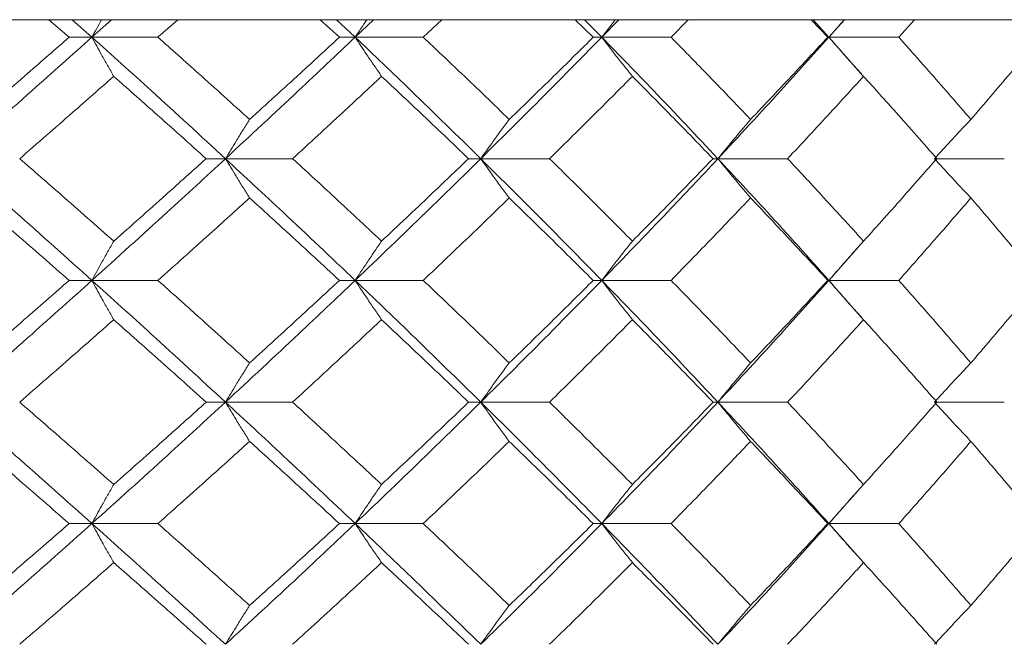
# Model space of a CAD drawing. Header units: inches. Extents: x -4.2 to 22.3, y -10.2 to 17.4.
# Tile 73 of 121: x 6.106 to 6.6, y -0.147 to 0.167. Entities that reach past the tile are written whole.
import ezdxf

# ---------------------------------------------------------------- set-up
doc = ezdxf.new("R2010")
doc.units = ezdxf.units.IN
doc.header["$MEASUREMENT"] = 0

msp = doc.modelspace()

# ---------------------------------------------------------------- linework, layer by layer
at = {"color": 7, "linetype": 'Continuous', "lineweight": 15}
for p, q in [((6.93653, 0.16652), (5.67455, 0.16652)), ((6.13036, 0.1577), (6.1202, 0.16652)), ((6.14179, 0.1577), (6.13185, 0.16652)), ((6.14179, 0.1577), (6.15158, 0.16652)), ((6.17493, 0.1577), (6.18483, 0.16652)), ((6.26602, 0.1577), (6.2564, 0.16652)), ((6.27392, 0.1577), (6.26452, 0.16652)), ((6.27392, 0.1577), (6.28314, 0.16652)), ((6.30808, 0.1577), (6.31738, 0.16652)), ((6.39339, 0.1577), (6.38441, 0.16652)), ((6.39768, 0.1577), (6.38893, 0.16652)), ((6.39768, 0.1577), (6.40623, 0.16652)), ((6.43247, 0.1577), (6.44108, 0.16652)), ((6.51108, 0.1577), (6.50285, 0.16652)), ((6.51171, 0.1577), (6.5037, 0.16652)), ((6.51171, 0.1577), (6.51949, 0.16652)), ((6.54676, 0.1577), (6.55458, 0.16652)), ((6.14179, 0.1577), (6.13036, 0.1577)), ((6.14179, 0.1577), (6.17493, 0.1577)), ((6.27392, 0.1577), (6.26602, 0.1577)), ((6.27392, 0.1577), (6.30808, 0.1577)), ((6.39768, 0.1577), (6.39339, 0.1577)), ((6.39768, 0.1577), (6.43247, 0.1577)), ((6.51171, 0.1577), (6.51108, 0.1577)), ((6.52891, 0.13822), (6.51171, 0.1577)), ((6.51171, 0.1577), (6.54676, 0.1577)), ((6.20881, 0.09674), (6.19913, 0.09674)), ((6.20881, 0.09674), (6.24251, 0.09674)), ((6.33693, 0.09674), (6.33083, 0.09674)), ((6.33693, 0.09674), (6.37146, 0.09674)), ((6.45599, 0.09674), (6.45353, 0.09674)), ((6.45599, 0.09674), (6.49096, 0.09674)), ((6.56468, 0.09674), (6.59972, 0.09674)), ((6.51171, 0.03562), (6.52887, 0.0552)), ((6.14179, 0.03562), (6.13036, 0.03562)), ((6.14179, 0.03562), (6.17493, 0.03562)), ((6.27392, 0.03562), (6.26602, 0.03562)), ((6.27392, 0.03562), (6.30808, 0.03562)), ((6.39768, 0.03562), (6.39339, 0.03562)), ((6.39768, 0.03562), (6.43247, 0.03562)), ((6.51171, 0.03562), (6.51108, 0.03562)), ((6.52891, 0.01605), (6.51171, 0.03562)), ((6.51171, 0.03562), (6.54676, 0.03562)), ((6.20881, -0.0255), (6.19913, -0.0255)), ((6.20881, -0.0255), (6.24251, -0.0255)), ((6.33693, -0.0255), (6.33083, -0.0255)), ((6.33693, -0.0255), (6.37146, -0.0255)), ((6.45599, -0.0255), (6.45353, -0.0255)), ((6.45599, -0.0255), (6.49096, -0.0255)), ((6.56468, -0.0255), (6.59972, -0.0255)), ((6.51171, -0.08646), (6.52887, -0.06696)), ((6.14179, -0.08646), (6.13036, -0.08646)), ((6.14179, -0.08646), (6.17493, -0.08646)), ((6.27392, -0.08646), (6.26602, -0.08646)), ((6.27392, -0.08646), (6.30808, -0.08646)), ((6.39768, -0.08646), (6.39339, -0.08646)), ((6.39768, -0.08646), (6.43247, -0.08646)), ((6.51171, -0.08646), (6.51108, -0.08646)), ((6.52891, -0.10589), (6.51171, -0.08646)), ((6.51171, -0.08646), (6.54676, -0.08646))]:
    msp.add_line(p, q, dxfattribs=at)
for points, knots in [([(6.14665, 0.16652), (6.14663, 0.16649), (6.14499, 0.16358), (6.14338, 0.16063), (6.14179, 0.1577)], [0, 0, 0, 0, 0.0107659, 1, 1, 1, 1]), ([(6.27979, 0.16652), (6.27977, 0.16649), (6.2778, 0.16358), (6.27585, 0.16063), (6.27392, 0.1577)], [0, 0, 0, 0, 0.010768, 1, 1, 1, 1]), ([(6.4045, 0.16652), (6.40448, 0.16649), (6.40219, 0.16358), (6.39992, 0.16063), (6.39768, 0.1577)], [0, 0, 0, 0, 0.010766, 1, 1, 1, 1]), ([(6.51941, 0.16652), (6.51938, 0.16649), (6.5168, 0.16358), (6.51424, 0.16063), (6.51171, 0.1577)], [0, 0, 0, 0, 0.010766, 1, 1, 1, 1]), ([(6.07303, 0.09674), (6.08598, 0.10814), (6.10908, 0.12848), (6.1318, 0.14878), (6.14179, 0.1577)], [0, 0, 0, 0, 0.560457, 1, 1, 1, 1]), ([(6.08279, 0.11643), (6.09172, 0.12414), (6.10766, 0.13791), (6.12343, 0.15166), (6.13036, 0.1577)], [0, 0, 0, 0, 0.5603389, 1, 1, 1, 1]), ([(6.15274, 0.13807), (6.15171, 0.13987), (6.14966, 0.14348), (6.146, 0.15001), (6.14339, 0.15478), (6.14179, 0.1577)], [0, 0, 0, 0, 0.279167, 0.558335, 1, 1, 1, 1]), ([(6.20881, 0.09674), (6.19642, 0.10814), (6.17431, 0.12848), (6.15172, 0.14878), (6.14179, 0.1577)], [0, 0, 0, 0, 0.5604574, 1, 1, 1, 1]), ([(6.22092, 0.11643), (6.21239, 0.12414), (6.19717, 0.13791), (6.18172, 0.15166), (6.17493, 0.1577)], [0, 0, 0, 0, 0.560338, 1, 1, 1, 1]), ([(6.20881, 0.09674), (6.2211, 0.10814), (6.24303, 0.12848), (6.26449, 0.14878), (6.27392, 0.1577)], [0, 0, 0, 0, 0.560457, 1, 1, 1, 1]), ([(6.22092, 0.11643), (6.2294, 0.12414), (6.24454, 0.13791), (6.25946, 0.15166), (6.26602, 0.1577)], [0, 0, 0, 0, 0.560339, 1, 1, 1, 1]), ([(6.28716, 0.13807), (6.28592, 0.13987), (6.28343, 0.14348), (6.27901, 0.15001), (6.27585, 0.15478), (6.27392, 0.1577)], [0, 0, 0, 0, 0.279169, 0.558336, 1, 1, 1, 1]), ([(6.33693, 0.09674), (6.32531, 0.10814), (6.30458, 0.12848), (6.28328, 0.14878), (6.27392, 0.1577)], [0, 0, 0, 0, 0.560457, 1, 1, 1, 1]), ([(6.35126, 0.11643), (6.34327, 0.12414), (6.329, 0.13791), (6.31447, 0.15166), (6.30808, 0.1577)], [0, 0, 0, 0, 0.56034, 1, 1, 1, 1]), ([(6.33693, 0.09674), (6.34843, 0.10814), (6.36895, 0.12848), (6.38891, 0.14878), (6.39768, 0.1577)], [0, 0, 0, 0, 0.5604574, 1, 1, 1, 1]), ([(6.35126, 0.11643), (6.3592, 0.12414), (6.37337, 0.13791), (6.38728, 0.15166), (6.39339, 0.1577)], [0, 0, 0, 0, 0.5603386, 1, 1, 1, 1]), ([(6.41306, 0.13807), (6.41162, 0.13987), (6.40873, 0.14348), (6.4036, 0.15001), (6.39993, 0.15478), (6.39768, 0.1577)], [0, 0, 0, 0, 0.279166, 0.558334, 1, 1, 1, 1]), ([(6.45599, 0.09674), (6.44527, 0.10814), (6.42615, 0.12848), (6.40637, 0.14878), (6.39768, 0.1577)], [0, 0, 0, 0, 0.560457, 1, 1, 1, 1]), ([(6.47238, 0.11643), (6.46501, 0.12414), (6.45186, 0.13791), (6.43839, 0.15166), (6.43247, 0.1577)], [0, 0, 0, 0, 0.560339, 1, 1, 1, 1]), ([(6.45599, 0.09674), (6.46657, 0.10814), (6.48546, 0.12848), (6.50369, 0.14878), (6.51171, 0.1577)], [0, 0, 0, 0, 0.560458, 1, 1, 1, 1]), ([(6.47238, 0.11643), (6.47969, 0.12414), (6.49273, 0.13791), (6.50548, 0.15166), (6.51108, 0.1577)], [0, 0, 0, 0, 0.560339, 1, 1, 1, 1]), ([(6.52907, 0.13807), (6.52744, 0.13987), (6.52418, 0.14348), (6.51839, 0.15001), (6.51425, 0.15478), (6.51171, 0.1577)], [0, 0, 0, 0, 0.279166, 0.558335, 1, 1, 1, 1]), ([(6.58296, 0.11643), (6.57629, 0.12414), (6.56439, 0.13791), (6.55214, 0.15166), (6.54676, 0.1577)], [0, 0, 0, 0, 0.560339, 1, 1, 1, 1]), ([(6.58296, 0.11643), (6.58956, 0.12414), (6.60133, 0.13791), (6.61277, 0.15166), (6.6178, 0.1577)], [0, 0, 0, 0, 0.560338, 1, 1, 1, 1]), ([(6.10553, 0.09674), (6.1144, 0.10447), (6.13022, 0.11825), (6.14586, 0.13201), (6.15274, 0.13807)], [0, 0, 0, 0, 0.560274, 1, 1, 1, 1]), ([(6.19913, 0.09674), (6.19053, 0.10447), (6.17517, 0.11825), (6.15959, 0.13201), (6.15274, 0.13807)], [0, 0, 0, 0, 0.560273, 1, 1, 1, 1]), ([(6.24251, 0.09674), (6.25091, 0.10447), (6.2659, 0.11825), (6.28067, 0.13201), (6.28716, 0.13807)], [0, 0, 0, 0, 0.560273, 1, 1, 1, 1]), ([(6.33083, 0.09674), (6.32275, 0.10447), (6.30831, 0.11825), (6.29362, 0.13201), (6.28716, 0.13807)], [0, 0, 0, 0, 0.560273, 1, 1, 1, 1]), ([(6.37146, 0.09674), (6.3793, 0.10447), (6.3933, 0.11825), (6.40702, 0.13201), (6.41306, 0.13807)], [0, 0, 0, 0, 0.560273, 1, 1, 1, 1]), ([(6.45353, 0.09674), (6.44605, 0.10447), (6.43271, 0.11825), (6.41906, 0.13201), (6.41306, 0.13807)], [0, 0, 0, 0, 0.560274, 1, 1, 1, 1]), ([(6.49096, 0.09674), (6.49816, 0.10447), (6.51101, 0.11825), (6.52355, 0.13201), (6.52907, 0.13807)], [0, 0, 0, 0, 0.560274, 1, 1, 1, 1]), ([(6.56589, 0.09674), (6.5591, 0.10447), (6.54699, 0.11825), (6.53454, 0.13201), (6.52907, 0.13807)], [0, 0, 0, 0, 0.5602737, 1, 1, 1, 1]), ([(6.22092, 0.11643), (6.21979, 0.11463), (6.21752, 0.11101), (6.21347, 0.10447), (6.21058, 0.09968), (6.20881, 0.09674)], [0, 0, 0, 0, 0.2788689, 0.557743, 1, 1, 1, 1]), ([(6.35126, 0.11643), (6.34992, 0.11463), (6.34723, 0.11101), (6.34245, 0.10447), (6.33903, 0.09968), (6.33693, 0.09674)], [0, 0, 0, 0, 0.278869, 0.557739, 1, 1, 1, 1]), ([(6.47238, 0.11643), (6.47085, 0.11463), (6.46777, 0.11101), (6.4623, 0.10447), (6.45839, 0.09968), (6.45599, 0.09674)], [0, 0, 0, 0, 0.27887, 0.557739, 1, 1, 1, 1]), ([(6.58296, 0.11643), (6.58124, 0.11463), (6.57782, 0.11101), (6.57172, 0.10447), (6.56735, 0.09968), (6.56468, 0.09674)], [0, 0, 0, 0, 0.278869, 0.55774, 1, 1, 1, 1]), ([(6.14179, 0.03562), (6.12906, 0.04704), (6.10634, 0.06742), (6.08321, 0.08779), (6.07303, 0.09674)], [0, 0, 0, 0, 0.560156, 1, 1, 1, 1]), ([(6.15274, 0.05534), (6.14398, 0.06308), (6.12834, 0.07688), (6.1125, 0.09068), (6.10553, 0.09674)], [0, 0, 0, 0, 0.560135, 1, 1, 1, 1]), ([(6.14179, 0.03562), (6.15442, 0.04704), (6.17698, 0.06742), (6.19909, 0.08779), (6.20881, 0.09674)], [0, 0, 0, 0, 0.5601558, 1, 1, 1, 1]), ([(6.15274, 0.05534), (6.16146, 0.06308), (6.17702, 0.07688), (6.19238, 0.09068), (6.19913, 0.09674)], [0, 0, 0, 0, 0.560136, 1, 1, 1, 1]), ([(6.22092, 0.07704), (6.21979, 0.07885), (6.21752, 0.08246), (6.21348, 0.08901), (6.21058, 0.0938), (6.20881, 0.09674)], [0, 0, 0, 0, 0.278778, 0.557551, 1, 1, 1, 1]), ([(6.27392, 0.03562), (6.2619, 0.04704), (6.24044, 0.06742), (6.21847, 0.08779), (6.20881, 0.09674)], [0, 0, 0, 0, 0.560155, 1, 1, 1, 1]), ([(6.28716, 0.05534), (6.27889, 0.06308), (6.26412, 0.07688), (6.24911, 0.09068), (6.24251, 0.09674)], [0, 0, 0, 0, 0.560135, 1, 1, 1, 1]), ([(6.27392, 0.03562), (6.28583, 0.04704), (6.30709, 0.06742), (6.32782, 0.08779), (6.33693, 0.09674)], [0, 0, 0, 0, 0.560155, 1, 1, 1, 1]), ([(6.28716, 0.05534), (6.29538, 0.06308), (6.31005, 0.07688), (6.32448, 0.09068), (6.33083, 0.09674)], [0, 0, 0, 0, 0.5601361, 1, 1, 1, 1]), ([(6.35126, 0.07704), (6.34992, 0.07885), (6.34724, 0.08246), (6.34245, 0.08901), (6.33903, 0.0938), (6.33693, 0.09674)], [0, 0, 0, 0, 0.278774, 0.557551, 1, 1, 1, 1]), ([(6.39768, 0.03562), (6.3865, 0.04704), (6.36653, 0.06742), (6.34597, 0.08779), (6.33693, 0.09674)], [0, 0, 0, 0, 0.560155, 1, 1, 1, 1]), ([(6.41306, 0.05534), (6.40537, 0.06308), (6.39164, 0.07688), (6.37762, 0.09068), (6.37146, 0.09674)], [0, 0, 0, 0, 0.560136, 1, 1, 1, 1]), ([(6.39768, 0.03562), (6.40873, 0.04704), (6.42847, 0.06742), (6.44758, 0.08779), (6.45599, 0.09674)], [0, 0, 0, 0, 0.560155, 1, 1, 1, 1]), ([(6.41306, 0.05534), (6.42069, 0.06308), (6.43432, 0.07688), (6.44766, 0.09068), (6.45353, 0.09674)], [0, 0, 0, 0, 0.560136, 1, 1, 1, 1]), ([(6.47238, 0.07704), (6.47085, 0.07885), (6.46778, 0.08246), (6.4623, 0.08901), (6.45839, 0.0938), (6.45599, 0.09674)], [0, 0, 0, 0, 0.278774, 0.557551, 1, 1, 1, 1]), ([(6.51171, 0.03562), (6.50149, 0.04704), (6.48324, 0.06742), (6.46431, 0.08779), (6.45599, 0.09674)], [0, 0, 0, 0, 0.560155, 1, 1, 1, 1]), ([(6.52907, 0.05534), (6.52204, 0.06308), (6.50949, 0.07688), (6.49662, 0.09068), (6.49096, 0.09674)], [0, 0, 0, 0, 0.560136, 1, 1, 1, 1]), ([(6.52907, 0.05534), (6.53603, 0.06308), (6.54846, 0.07688), (6.56056, 0.09068), (6.56589, 0.09674)], [0, 0, 0, 0, 0.560136, 1, 1, 1, 1]), ([(6.58296, 0.07704), (6.58125, 0.07885), (6.57782, 0.08246), (6.57172, 0.08901), (6.56736, 0.0938), (6.56468, 0.09674)], [0, 0, 0, 0, 0.2787742, 0.5575507, 1, 1, 1, 1]), ([(6.13036, 0.03562), (6.12153, 0.04335), (6.10577, 0.05716), (6.08981, 0.07097), (6.08279, 0.07704)], [0, 0, 0, 0, 0.560071, 1, 1, 1, 1]), ([(6.17493, 0.03562), (6.18358, 0.04335), (6.19901, 0.05716), (6.21423, 0.07097), (6.22092, 0.07704)], [0, 0, 0, 0, 0.560071, 1, 1, 1, 1]), ([(6.26602, 0.03562), (6.25766, 0.04335), (6.24274, 0.05716), (6.22759, 0.07097), (6.22092, 0.07704)], [0, 0, 0, 0, 0.560071, 1, 1, 1, 1]), ([(6.30808, 0.03562), (6.31621, 0.04335), (6.33073, 0.05716), (6.34499, 0.07097), (6.35126, 0.07704)], [0, 0, 0, 0, 0.56007, 1, 1, 1, 1]), ([(6.39339, 0.03562), (6.3856, 0.04335), (6.37169, 0.05716), (6.3575, 0.07097), (6.35126, 0.07704)], [0, 0, 0, 0, 0.560071, 1, 1, 1, 1]), ([(6.43247, 0.03562), (6.44, 0.04335), (6.45345, 0.05716), (6.4666, 0.07097), (6.47238, 0.07704)], [0, 0, 0, 0, 0.560071, 1, 1, 1, 1]), ([(6.51108, 0.03562), (6.50394, 0.04335), (6.49119, 0.05716), (6.47813, 0.07097), (6.47238, 0.07704)], [0, 0, 0, 0, 0.560071, 1, 1, 1, 1]), ([(6.54676, 0.03562), (6.55361, 0.04335), (6.56583, 0.05716), (6.57772, 0.07097), (6.58296, 0.07704)], [0, 0, 0, 0, 0.560071, 1, 1, 1, 1]), ([(6.6178, 0.03562), (6.61139, 0.04335), (6.59994, 0.05716), (6.58815, 0.07097), (6.58296, 0.07704)], [0, 0, 0, 0, 0.560071, 1, 1, 1, 1]), ([(6.15274, 0.05534), (6.15171, 0.05354), (6.14966, 0.04992), (6.146, 0.04336), (6.14339, 0.03856), (6.14179, 0.03562)], [0, 0, 0, 0, 0.278675, 0.557352, 1, 1, 1, 1]), ([(6.28716, 0.05534), (6.28592, 0.05354), (6.28344, 0.04992), (6.27902, 0.04336), (6.27586, 0.03856), (6.27392, 0.03562)], [0, 0, 0, 0, 0.278679, 0.557354, 1, 1, 1, 1]), ([(6.41306, 0.05534), (6.41162, 0.05354), (6.40874, 0.04992), (6.4036, 0.04336), (6.39993, 0.03856), (6.39768, 0.03562)], [0, 0, 0, 0, 0.278675, 0.557352, 1, 1, 1, 1]), ([(6.52907, 0.05534), (6.52744, 0.05354), (6.52419, 0.04992), (6.51839, 0.04336), (6.51425, 0.03856), (6.51171, 0.03562)], [0, 0, 0, 0, 0.278675, 0.557353, 1, 1, 1, 1]), ([(6.07303, -0.0255), (6.08597, -0.0141), (6.1091, 0.00627), (6.1318, 0.02665), (6.14179, 0.03562)], [0, 0, 0, 0, 0.559853, 1, 1, 1, 1]), ([(6.08279, -0.0058), (6.09172, 0.00193), (6.10767, 0.01574), (6.12343, 0.02954), (6.13036, 0.03562)], [0, 0, 0, 0, 0.559932, 1, 1, 1, 1]), ([(6.15274, 0.0159), (6.15171, 0.01771), (6.14966, 0.02132), (6.146, 0.02788), (6.14339, 0.03268), (6.14179, 0.03562)], [0, 0, 0, 0, 0.278675, 0.557351, 1, 1, 1, 1]), ([(6.20881, -0.0255), (6.19642, -0.0141), (6.1743, 0.00627), (6.15172, 0.02665), (6.14179, 0.03562)], [0, 0, 0, 0, 0.559853, 1, 1, 1, 1]), ([(6.22092, -0.0058), (6.2124, 0.00193), (6.19717, 0.01574), (6.18173, 0.02954), (6.17493, 0.03562)], [0, 0, 0, 0, 0.559932, 1, 1, 1, 1]), ([(6.20881, -0.0255), (6.2211, -0.0141), (6.24305, 0.00627), (6.26448, 0.02665), (6.27392, 0.03562)], [0, 0, 0, 0, 0.559853, 1, 1, 1, 1]), ([(6.22092, -0.0058), (6.2294, 0.00193), (6.24455, 0.01574), (6.25946, 0.02954), (6.26602, 0.03562)], [0, 0, 0, 0, 0.559933, 1, 1, 1, 1]), ([(6.28716, 0.0159), (6.28592, 0.01771), (6.28344, 0.02132), (6.27902, 0.02788), (6.27586, 0.03268), (6.27392, 0.03562)], [0, 0, 0, 0, 0.278679, 0.557353, 1, 1, 1, 1]), ([(6.33693, -0.0255), (6.32532, -0.0141), (6.30457, 0.00627), (6.28329, 0.02665), (6.27392, 0.03562)], [0, 0, 0, 0, 0.559853, 1, 1, 1, 1]), ([(6.35126, -0.0058), (6.34327, 0.00193), (6.329, 0.01574), (6.31447, 0.02954), (6.30808, 0.03562)], [0, 0, 0, 0, 0.559933, 1, 1, 1, 1]), ([(6.33693, -0.0255), (6.34843, -0.0141), (6.36896, 0.00627), (6.3889, 0.02665), (6.39768, 0.03562)], [0, 0, 0, 0, 0.559852, 1, 1, 1, 1]), ([(6.35126, -0.0058), (6.3592, 0.00193), (6.37337, 0.01574), (6.38727, 0.02954), (6.39339, 0.03562)], [0, 0, 0, 0, 0.559932, 1, 1, 1, 1]), ([(6.41306, 0.0159), (6.41162, 0.01771), (6.40874, 0.02132), (6.4036, 0.02788), (6.39993, 0.03268), (6.39768, 0.03562)], [0, 0, 0, 0, 0.278675, 0.55735, 1, 1, 1, 1]), ([(6.45599, -0.0255), (6.44527, -0.0141), (6.42613, 0.00627), (6.40638, 0.02665), (6.39768, 0.03562)], [0, 0, 0, 0, 0.559853, 1, 1, 1, 1]), ([(6.47238, -0.0058), (6.46501, 0.00193), (6.45185, 0.01574), (6.4384, 0.02954), (6.43247, 0.03562)], [0, 0, 0, 0, 0.5599331, 1, 1, 1, 1]), ([(6.45599, -0.0255), (6.46657, -0.0141), (6.48547, 0.00627), (6.50369, 0.02665), (6.51171, 0.03562)], [0, 0, 0, 0, 0.5598531, 1, 1, 1, 1]), ([(6.47238, -0.0058), (6.47969, 0.00193), (6.49274, 0.01574), (6.50548, 0.02954), (6.51108, 0.03562)], [0, 0, 0, 0, 0.559933, 1, 1, 1, 1]), ([(6.52907, 0.0159), (6.52744, 0.01771), (6.52419, 0.02132), (6.51839, 0.02788), (6.51425, 0.03268), (6.51171, 0.03562)], [0, 0, 0, 0, 0.278675, 0.557351, 1, 1, 1, 1]), ([(6.58296, -0.0058), (6.57629, 0.00193), (6.56438, 0.01574), (6.55215, 0.02954), (6.54676, 0.03562)], [0, 0, 0, 0, 0.559933, 1, 1, 1, 1]), ([(6.58296, -0.0058), (6.58955, 0.00193), (6.60133, 0.01574), (6.61277, 0.02954), (6.6178, 0.03562)], [0, 0, 0, 0, 0.559932, 1, 1, 1, 1]), ([(6.10553, -0.0255), (6.1144, -0.01778), (6.13023, -0.00398), (6.14586, 0.00982), (6.15274, 0.0159)], [0, 0, 0, 0, 0.559868, 1, 1, 1, 1]), ([(6.19913, -0.0255), (6.19053, -0.01778), (6.17516, -0.00398), (6.15959, 0.00982), (6.15274, 0.0159)], [0, 0, 0, 0, 0.559867, 1, 1, 1, 1]), ([(6.24251, -0.0255), (6.25091, -0.01778), (6.26591, -0.00398), (6.28066, 0.00982), (6.28716, 0.0159)], [0, 0, 0, 0, 0.5598671, 1, 1, 1, 1]), ([(6.33083, -0.0255), (6.32275, -0.01778), (6.30831, -0.00398), (6.29362, 0.00982), (6.28716, 0.0159)], [0, 0, 0, 0, 0.559867, 1, 1, 1, 1]), ([(6.37146, -0.0255), (6.3793, -0.01778), (6.3933, -0.00398), (6.40702, 0.00982), (6.41306, 0.0159)], [0, 0, 0, 0, 0.5598676, 1, 1, 1, 1]), ([(6.45353, -0.0255), (6.44606, -0.01778), (6.4327, -0.00398), (6.41906, 0.00982), (6.41306, 0.0159)], [0, 0, 0, 0, 0.559868, 1, 1, 1, 1]), ([(6.49096, -0.0255), (6.49816, -0.01778), (6.51101, -0.00398), (6.52355, 0.00982), (6.52907, 0.0159)], [0, 0, 0, 0, 0.559868, 1, 1, 1, 1]), ([(6.56589, -0.0255), (6.5591, -0.01778), (6.54699, -0.00398), (6.53454, 0.00982), (6.52907, 0.0159)], [0, 0, 0, 0, 0.559868, 1, 1, 1, 1]), ([(6.22092, -0.0058), (6.21979, -0.00761), (6.21752, -0.01122), (6.21348, -0.01777), (6.21058, -0.02256), (6.20881, -0.0255)], [0, 0, 0, 0, 0.278779, 0.557551, 1, 1, 1, 1]), ([(6.35126, -0.0058), (6.34992, -0.00761), (6.34724, -0.01122), (6.34245, -0.01777), (6.33903, -0.02256), (6.33693, -0.0255)], [0, 0, 0, 0, 0.278776, 0.557551, 1, 1, 1, 1]), ([(6.47238, -0.0058), (6.47085, -0.00761), (6.46778, -0.01122), (6.4623, -0.01777), (6.45839, -0.02256), (6.45599, -0.0255)], [0, 0, 0, 0, 0.278775, 0.557551, 1, 1, 1, 1]), ([(6.58296, -0.0058), (6.58125, -0.00761), (6.57782, -0.01122), (6.57172, -0.01777), (6.56736, -0.02256), (6.56468, -0.0255)], [0, 0, 0, 0, 0.278776, 0.557551, 1, 1, 1, 1]), ([(6.14179, -0.08646), (6.12907, -0.0751), (6.10633, -0.0548), (6.08321, -0.03446), (6.07303, -0.0255)], [0, 0, 0, 0, 0.55955, 1, 1, 1, 1]), ([(6.15274, -0.06683), (6.14398, -0.05912), (6.12833, -0.04535), (6.1125, -0.03157), (6.10553, -0.0255)], [0, 0, 0, 0, 0.55973, 1, 1, 1, 1]), ([(6.14179, -0.08646), (6.15442, -0.0751), (6.17699, -0.0548), (6.19908, -0.03446), (6.20881, -0.0255)], [0, 0, 0, 0, 0.55955, 1, 1, 1, 1]), ([(6.15274, -0.06683), (6.16145, -0.05912), (6.17703, -0.04535), (6.19238, -0.03157), (6.19913, -0.0255)], [0, 0, 0, 0, 0.559731, 1, 1, 1, 1]), ([(6.22092, -0.04519), (6.21979, -0.04338), (6.21752, -0.03977), (6.21347, -0.03323), (6.21058, -0.02844), (6.20881, -0.0255)], [0, 0, 0, 0, 0.2788689, 0.557743, 1, 1, 1, 1]), ([(6.27392, -0.08646), (6.2619, -0.0751), (6.24043, -0.0548), (6.21848, -0.03446), (6.20881, -0.0255)], [0, 0, 0, 0, 0.5595496, 1, 1, 1, 1]), ([(6.28716, -0.06683), (6.27889, -0.05912), (6.26411, -0.04535), (6.24911, -0.03157), (6.24251, -0.0255)], [0, 0, 0, 0, 0.559731, 1, 1, 1, 1]), ([(6.27392, -0.08646), (6.28583, -0.0751), (6.3071, -0.0548), (6.32781, -0.03446), (6.33693, -0.0255)], [0, 0, 0, 0, 0.55955, 1, 1, 1, 1]), ([(6.28716, -0.06683), (6.29538, -0.05912), (6.31006, -0.04535), (6.32448, -0.03157), (6.33083, -0.0255)], [0, 0, 0, 0, 0.55973, 1, 1, 1, 1]), ([(6.35126, -0.04519), (6.34992, -0.04338), (6.34723, -0.03977), (6.34245, -0.03323), (6.33903, -0.02844), (6.33693, -0.0255)], [0, 0, 0, 0, 0.278869, 0.557739, 1, 1, 1, 1]), ([(6.39768, -0.08646), (6.3865, -0.0751), (6.36652, -0.0548), (6.34598, -0.03446), (6.33693, -0.0255)], [0, 0, 0, 0, 0.559551, 1, 1, 1, 1]), ([(6.41306, -0.06683), (6.40537, -0.05912), (6.39163, -0.04535), (6.37762, -0.03157), (6.37146, -0.0255)], [0, 0, 0, 0, 0.5597304, 1, 1, 1, 1]), ([(6.39768, -0.08646), (6.40873, -0.0751), (6.42848, -0.0548), (6.44758, -0.03446), (6.45599, -0.0255)], [0, 0, 0, 0, 0.55955, 1, 1, 1, 1]), ([(6.41306, -0.06683), (6.42069, -0.05912), (6.43433, -0.04535), (6.44766, -0.03157), (6.45353, -0.0255)], [0, 0, 0, 0, 0.559731, 1, 1, 1, 1]), ([(6.47238, -0.04519), (6.47085, -0.04338), (6.46777, -0.03977), (6.4623, -0.03323), (6.45839, -0.02844), (6.45599, -0.0255)], [0, 0, 0, 0, 0.27887, 0.557739, 1, 1, 1, 1]), ([(6.51171, -0.08646), (6.50149, -0.0751), (6.48323, -0.0548), (6.46432, -0.03446), (6.45599, -0.0255)], [0, 0, 0, 0, 0.55955, 1, 1, 1, 1]), ([(6.52907, -0.06683), (6.52204, -0.05912), (6.50949, -0.04535), (6.49662, -0.03157), (6.49096, -0.0255)], [0, 0, 0, 0, 0.55973, 1, 1, 1, 1]), ([(6.52907, -0.06683), (6.53603, -0.05912), (6.54846, -0.04535), (6.56056, -0.03157), (6.56589, -0.0255)], [0, 0, 0, 0, 0.5597302, 1, 1, 1, 1]), ([(6.58296, -0.04519), (6.58124, -0.04338), (6.57782, -0.03977), (6.57172, -0.03323), (6.56735, -0.02844), (6.56468, -0.0255)], [0, 0, 0, 0, 0.278869, 0.55774, 1, 1, 1, 1]), ([(6.13036, -0.08646), (6.12153, -0.07876), (6.10576, -0.06502), (6.08981, -0.05125), (6.08279, -0.04519)], [0, 0, 0, 0, 0.559664, 1, 1, 1, 1]), ([(6.17493, -0.08646), (6.18357, -0.07876), (6.19901, -0.06502), (6.21423, -0.05125), (6.22092, -0.04519)], [0, 0, 0, 0, 0.5596646, 1, 1, 1, 1]), ([(6.26602, -0.08646), (6.25766, -0.07876), (6.24274, -0.06502), (6.22759, -0.05125), (6.22092, -0.04519)], [0, 0, 0, 0, 0.5596641, 1, 1, 1, 1]), ([(6.30808, -0.08646), (6.31621, -0.07876), (6.33073, -0.06502), (6.34499, -0.05125), (6.35126, -0.04519)], [0, 0, 0, 0, 0.559664, 1, 1, 1, 1]), ([(6.39339, -0.08646), (6.3856, -0.07876), (6.37168, -0.06502), (6.35751, -0.05125), (6.35126, -0.04519)], [0, 0, 0, 0, 0.559664, 1, 1, 1, 1]), ([(6.43247, -0.08646), (6.44, -0.07876), (6.45345, -0.06502), (6.4666, -0.05125), (6.47238, -0.04519)], [0, 0, 0, 0, 0.5596644, 1, 1, 1, 1]), ([(6.51108, -0.08646), (6.50394, -0.07876), (6.49119, -0.06502), (6.47813, -0.05125), (6.47238, -0.04519)], [0, 0, 0, 0, 0.559664, 1, 1, 1, 1]), ([(6.54676, -0.08646), (6.55361, -0.07876), (6.56584, -0.06502), (6.57772, -0.05125), (6.58296, -0.04519)], [0, 0, 0, 0, 0.5596643, 1, 1, 1, 1]), ([(6.6178, -0.08646), (6.61139, -0.07876), (6.59994, -0.06502), (6.58815, -0.05125), (6.58296, -0.04519)], [0, 0, 0, 0, 0.5596646, 1, 1, 1, 1]), ([(6.15274, -0.06683), (6.15171, -0.06863), (6.14966, -0.07224), (6.146, -0.07876), (6.14339, -0.08354), (6.14179, -0.08646)], [0, 0, 0, 0, 0.279167, 0.558336, 1, 1, 1, 1]), ([(6.28716, -0.06683), (6.28592, -0.06863), (6.28343, -0.07224), (6.27901, -0.07876), (6.27585, -0.08354), (6.27392, -0.08646)], [0, 0, 0, 0, 0.279169, 0.558338, 1, 1, 1, 1]), ([(6.41306, -0.06683), (6.41162, -0.06863), (6.40873, -0.07224), (6.4036, -0.07876), (6.39993, -0.08354), (6.39768, -0.08646)], [0, 0, 0, 0, 0.279166, 0.558335, 1, 1, 1, 1]), ([(6.52907, -0.06683), (6.52744, -0.06863), (6.52418, -0.07224), (6.51839, -0.07876), (6.51425, -0.08354), (6.51171, -0.08646)], [0, 0, 0, 0, 0.279166, 0.558336, 1, 1, 1, 1]), ([(6.07303, -0.14708), (6.08597, -0.1358), (6.10911, -0.11562), (6.13179, -0.09538), (6.14179, -0.08646)], [0, 0, 0, 0, 0.559248, 1, 1, 1, 1]), ([(6.08279, -0.12757), (6.09172, -0.11991), (6.10767, -0.10622), (6.12342, -0.0925), (6.13036, -0.08646)], [0, 0, 0, 0, 0.559527, 1, 1, 1, 1]), ([(6.15274, -0.10606), (6.15171, -0.10426), (6.14965, -0.10066), (6.146, -0.09414), (6.14339, -0.08938), (6.14179, -0.08646)], [0, 0, 0, 0, 0.279356, 0.558711, 1, 1, 1, 1]), ([(6.20881, -0.14708), (6.19643, -0.1358), (6.17428, -0.11562), (6.15173, -0.09538), (6.14179, -0.08646)], [0, 0, 0, 0, 0.559248, 1, 1, 1, 1]), ([(6.22092, -0.12757), (6.2124, -0.11991), (6.19716, -0.10622), (6.18173, -0.0925), (6.17493, -0.08646)], [0, 0, 0, 0, 0.559527, 1, 1, 1, 1]), ([(6.20881, -0.14708), (6.22109, -0.1358), (6.24306, -0.11562), (6.26448, -0.09538), (6.27392, -0.08646)], [0, 0, 0, 0, 0.559248, 1, 1, 1, 1]), ([(6.22092, -0.12757), (6.2294, -0.11991), (6.24455, -0.10622), (6.25946, -0.0925), (6.26602, -0.08646)], [0, 0, 0, 0, 0.559528, 1, 1, 1, 1]), ([(6.28716, -0.10606), (6.28592, -0.10426), (6.28343, -0.10066), (6.27901, -0.09414), (6.27585, -0.08938), (6.27392, -0.08646)], [0, 0, 0, 0, 0.2793569, 0.5587139, 1, 1, 1, 1]), ([(6.33693, -0.14708), (6.32532, -0.1358), (6.30456, -0.11562), (6.28329, -0.09538), (6.27392, -0.08646)], [0, 0, 0, 0, 0.559248, 1, 1, 1, 1]), ([(6.35126, -0.12757), (6.34327, -0.11991), (6.32899, -0.10622), (6.31447, -0.0925), (6.30808, -0.08646)], [0, 0, 0, 0, 0.559528, 1, 1, 1, 1]), ([(6.33693, -0.14708), (6.34843, -0.1358), (6.36898, -0.11562), (6.3889, -0.09538), (6.39768, -0.08646)], [0, 0, 0, 0, 0.559248, 1, 1, 1, 1]), ([(6.35126, -0.12757), (6.3592, -0.11991), (6.37338, -0.10622), (6.38727, -0.0925), (6.39339, -0.08646)], [0, 0, 0, 0, 0.559527, 1, 1, 1, 1]), ([(6.41306, -0.10606), (6.41162, -0.10426), (6.40873, -0.10066), (6.40359, -0.09414), (6.39992, -0.08938), (6.39768, -0.08646)], [0, 0, 0, 0, 0.279355, 0.558712, 1, 1, 1, 1]), ([(6.45599, -0.14708), (6.44528, -0.1358), (6.42612, -0.11562), (6.40638, -0.09538), (6.39768, -0.08646)], [0, 0, 0, 0, 0.559248, 1, 1, 1, 1]), ([(6.47238, -0.12757), (6.46502, -0.11991), (6.45185, -0.10622), (6.4384, -0.0925), (6.43247, -0.08646)], [0, 0, 0, 0, 0.5595274, 1, 1, 1, 1]), ([(6.45599, -0.14708), (6.46657, -0.1358), (6.48548, -0.11562), (6.50368, -0.09538), (6.51171, -0.08646)], [0, 0, 0, 0, 0.559248, 1, 1, 1, 1]), ([(6.47238, -0.12757), (6.47969, -0.11991), (6.49274, -0.10622), (6.50548, -0.0925), (6.51108, -0.08646)], [0, 0, 0, 0, 0.559527, 1, 1, 1, 1]), ([(6.52907, -0.10606), (6.52744, -0.10426), (6.52418, -0.10066), (6.51838, -0.09414), (6.51424, -0.08938), (6.51171, -0.08646)], [0, 0, 0, 0, 0.279355, 0.558712, 1, 1, 1, 1]), ([(6.58296, -0.12757), (6.57629, -0.11991), (6.56438, -0.10622), (6.55215, -0.0925), (6.54676, -0.08646)], [0, 0, 0, 0, 0.559528, 1, 1, 1, 1]), ([(6.58296, -0.12757), (6.58955, -0.11991), (6.60134, -0.10622), (6.61277, -0.0925), (6.6178, -0.08646)], [0, 0, 0, 0, 0.5595273, 1, 1, 1, 1]), ([(6.10553, -0.14708), (6.11439, -0.13944), (6.13023, -0.12578), (6.14586, -0.11209), (6.15274, -0.10606)], [0, 0, 0, 0, 0.559462, 1, 1, 1, 1]), ([(6.19913, -0.14708), (6.19053, -0.13944), (6.17516, -0.12578), (6.15959, -0.11209), (6.15274, -0.10606)], [0, 0, 0, 0, 0.559461, 1, 1, 1, 1]), ([(6.24251, -0.14708), (6.2509, -0.13944), (6.26591, -0.12578), (6.28066, -0.11209), (6.28716, -0.10606)], [0, 0, 0, 0, 0.559461, 1, 1, 1, 1]), ([(6.33083, -0.14708), (6.32275, -0.13944), (6.3083, -0.12578), (6.29362, -0.11209), (6.28716, -0.10606)], [0, 0, 0, 0, 0.559461, 1, 1, 1, 1]), ([(6.37146, -0.14708), (6.3793, -0.13944), (6.39331, -0.12578), (6.40702, -0.11209), (6.41306, -0.10606)], [0, 0, 0, 0, 0.559461, 1, 1, 1, 1]), ([(6.45353, -0.14708), (6.44606, -0.13944), (6.4327, -0.12578), (6.41907, -0.11209), (6.41306, -0.10606)], [0, 0, 0, 0, 0.5594609, 1, 1, 1, 1]), ([(6.49096, -0.14708), (6.49816, -0.13944), (6.51102, -0.12578), (6.52355, -0.11209), (6.52907, -0.10606)], [0, 0, 0, 0, 0.5594611, 1, 1, 1, 1]), ([(6.56589, -0.14708), (6.55911, -0.13944), (6.54698, -0.12578), (6.53455, -0.11209), (6.52907, -0.10606)], [0, 0, 0, 0, 0.559461, 1, 1, 1, 1]), ([(6.22092, -0.12757), (6.21978, -0.12937), (6.21751, -0.13296), (6.21346, -0.13945), (6.21058, -0.14418), (6.20881, -0.14708)], [0, 0, 0, 0, 0.279854, 0.559706, 1, 1, 1, 1]), ([(6.35126, -0.12757), (6.34992, -0.12937), (6.34722, -0.13296), (6.34244, -0.13945), (6.33902, -0.14418), (6.33693, -0.14708)], [0, 0, 0, 0, 0.279853, 0.559706, 1, 1, 1, 1]), ([(6.47238, -0.12757), (6.47084, -0.12937), (6.46776, -0.13296), (6.46229, -0.13945), (6.45838, -0.14418), (6.45599, -0.14708)], [0, 0, 0, 0, 0.279853, 0.559706, 1, 1, 1, 1]), ([(6.58296, -0.12757), (6.58124, -0.12937), (6.5778, -0.13296), (6.5717, -0.13945), (6.56734, -0.14418), (6.56468, -0.14708)], [0, 0, 0, 0, 0.279853, 0.559705, 1, 1, 1, 1])]:
    msp.add_open_spline(points, degree=3, knots=knots, dxfattribs=at)

doc.saveas('drawing.dxf')
